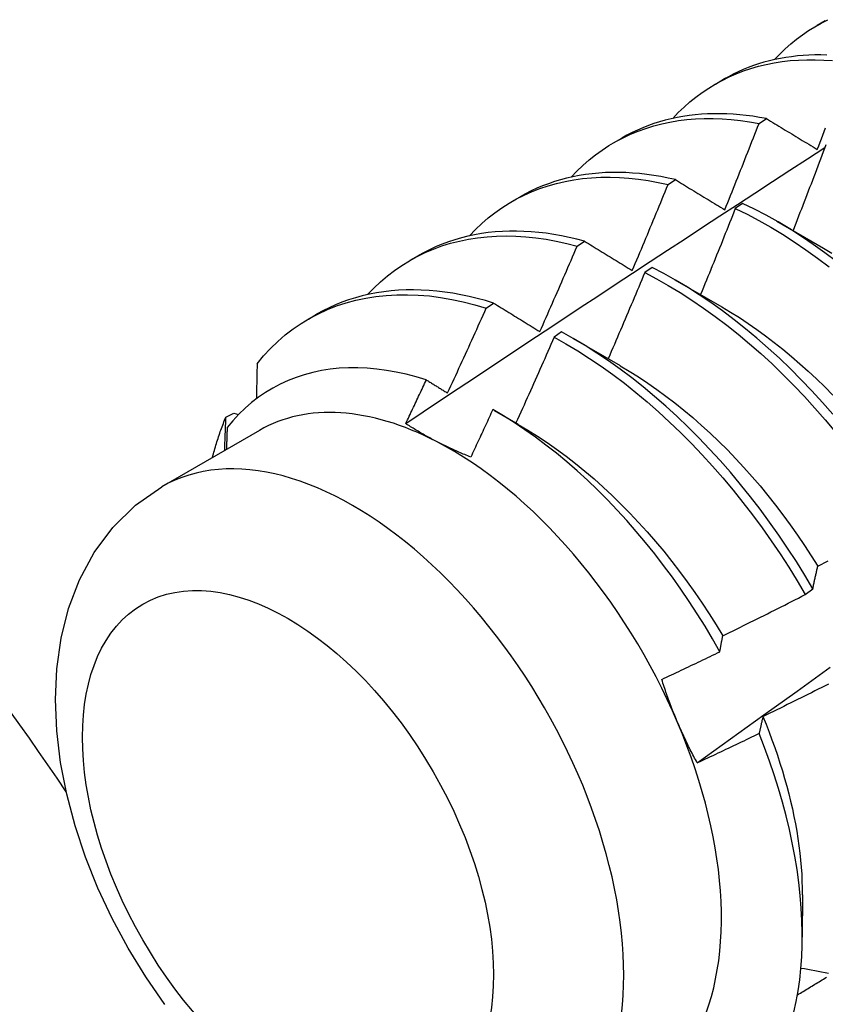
# Model space of a CAD drawing. Header units: inches. Extents: x 11 to 197, y 14 to 125.
# Tile 65 of 82: x 176.304 to 176.58, y 69.884 to 70.221. Entities that reach past the tile are written whole.
import ezdxf

# ---------------------------------------------------------------- set-up
doc = ezdxf.new("R2010")
doc.units = ezdxf.units.IN
doc.header["$MEASUREMENT"] = 0
doc.layers.add('Visible Edges(ANSI)', color=7, linetype='Continuous', lineweight=25)
doc.layers.add('Visible Tangent Edges(ANSI)', color=7, linetype='Continuous', lineweight=25)

msp = doc.modelspace()

# ---------------------------------------------------------------- linework, layer by layer
at = {"layer": 'Visible Edges(ANSI)'}
for p, q in [((176.5772, 70.21866), (176.58001, 70.22028)), ((176.5424, 70.19857), (176.54521, 70.20019)), ((176.55733, 70.18508), (176.55984, 70.18676)), ((176.5076, 70.17848), (176.51041, 70.1801)), ((176.5262, 70.16418), (176.52871, 70.16588)), ((176.4728, 70.15839), (176.47561, 70.16001)), ((176.55173, 70.15777), (176.54922, 70.15601)), ((176.56338, 70.15171), (176.57939, 70.14249)), ((176.49511, 70.14314), (176.49762, 70.14484)), ((176.438, 70.13829), (176.44081, 70.13992)), ((176.52073, 70.13585), (176.51823, 70.13407)), ((176.52858, 70.13162), (176.54459, 70.1224)), ((176.46404, 70.12194), (176.46655, 70.12366)), ((176.4032, 70.1182), (176.40601, 70.11983)), ((176.48973, 70.11378), (176.48723, 70.11199)), ((176.49378, 70.11153), (176.5098, 70.10231)), ((176.37499, 70.0847), (176.37769, 70.08605)), ((176.37769, 70.08605), (176.37931, 70.08558)), ((176.46684, 70.08691), (176.475, 70.08222)), ((176.38645, 70.08012), (176.35304, 70.06083)), ((176.57314, 70.02398), (176.57574, 70.02596)), ((176.57215, 69.92129), (176.57213, 69.90684))]:
    msp.add_line(p, q, dxfattribs=at)
at = {"layer": 'Visible Edges(ANSI)', "flags": 128}
for points in [[(176.56265, 70.20692), (176.56443, 70.20879), (176.56628, 70.21058), (176.56818, 70.21228), (176.57015, 70.21389), (176.57217, 70.21541), (176.57425, 70.21684), (176.57639, 70.21818), (176.57858, 70.21943), (176.58082, 70.22059)], [(176.58051, 70.2085), (176.57846, 70.20854), (176.57643, 70.20853), (176.57441, 70.20846), (176.57242, 70.20834), (176.57044, 70.20817), (176.56848, 70.20794), (176.56655, 70.20766), (176.56463, 70.20733), (176.56274, 70.20694), (176.56088, 70.2065), (176.55903, 70.20601), (176.55721, 70.20547), (176.55542, 70.20487), (176.55365, 70.20422), (176.5519, 70.20352), (176.55019, 70.20276), (176.5485, 70.20196), (176.54684, 70.2011), (176.54521, 70.20019)], [(176.52785, 70.18683), (176.52973, 70.1888), (176.53168, 70.19067), (176.53369, 70.19245), (176.53577, 70.19413), (176.53791, 70.1957), (176.54012, 70.19718), (176.54238, 70.19856), (176.54471, 70.19984), (176.54709, 70.20101), (176.54953, 70.20208), (176.55202, 70.20304), (176.55457, 70.2039), (176.55716, 70.20465), (176.55981, 70.20529), (176.5625, 70.20583), (176.56523, 70.20626), (176.56801, 70.20658), (176.57083, 70.2068), (176.57369, 70.2069), (176.57658, 70.2069), (176.57951, 70.20679), (176.58247, 70.20658)], [(176.55984, 70.18676), (176.55754, 70.18718), (176.55526, 70.18755), (176.55299, 70.18785), (176.55073, 70.18809), (176.54849, 70.18827), (176.54627, 70.18839), (176.54407, 70.18844), (176.54189, 70.18844), (176.53973, 70.18837), (176.5376, 70.18825), (176.53548, 70.18806), (176.53339, 70.18781), (176.53132, 70.1875), (176.52928, 70.18713), (176.52726, 70.1867), (176.52527, 70.1862), (176.52331, 70.18565), (176.52138, 70.18504), (176.51947, 70.18436), (176.5176, 70.18363), (176.51575, 70.18283), (176.51394, 70.18198), (176.51216, 70.18107), (176.51041, 70.1801)], [(176.49305, 70.16674), (176.49503, 70.1688), (176.49707, 70.17076), (176.4992, 70.17261), (176.50139, 70.17436), (176.50366, 70.17599), (176.50599, 70.17751), (176.50839, 70.17893), (176.51085, 70.18022), (176.51338, 70.18141), (176.51597, 70.18248), (176.51861, 70.18343), (176.52131, 70.18427), (176.52407, 70.18498), (176.52688, 70.18559), (176.52974, 70.18607), (176.53264, 70.18643), (176.53559, 70.18668), (176.53859, 70.18681), (176.54162, 70.18682), (176.5447, 70.1867), (176.54781, 70.18648), (176.55095, 70.18613), (176.55412, 70.18566), (176.55733, 70.18508)], [(176.54561, 70.15557), (176.54611, 70.1568), (176.54661, 70.15802), (176.5471, 70.15925), (176.5476, 70.16048), (176.54809, 70.16171), (176.54858, 70.16293), (176.54908, 70.16416), (176.54957, 70.16539), (176.55006, 70.16662), (176.55055, 70.16785), (176.55104, 70.16908), (176.55153, 70.17031), (176.55202, 70.17154), (176.5525, 70.17277), (176.55299, 70.174), (176.55347, 70.17523), (176.55396, 70.17646), (176.55444, 70.17769), (176.55493, 70.17892), (176.55541, 70.18015), (176.55589, 70.18138), (176.55637, 70.18261), (176.55685, 70.18385), (176.55733, 70.18508)], [(176.55984, 70.18676), (176.56056, 70.18633), (176.56128, 70.18589), (176.562, 70.18545), (176.56271, 70.18502), (176.56344, 70.18458), (176.56416, 70.18414), (176.56488, 70.18371), (176.5656, 70.18327), (176.56632, 70.18283), (176.56705, 70.18239), (176.56777, 70.18195), (176.5685, 70.18151), (176.56923, 70.18107), (176.56995, 70.18063), (176.57068, 70.18019), (176.57141, 70.17975), (176.57214, 70.1793), (176.57287, 70.17886), (176.5736, 70.17842), (176.57434, 70.17797), (176.57507, 70.17753), (176.5758, 70.17709), (176.57654, 70.17664), (176.57727, 70.1762)], [(176.57727, 70.1762), (176.57775, 70.17743), (176.57823, 70.17866), (176.5787, 70.17989), (176.57918, 70.18113), (176.57965, 70.18236), (176.58012, 70.18359)], [(176.43649, 70.08246), (176.44246, 70.08644), (176.44842, 70.09042), (176.45439, 70.0944), (176.46036, 70.09837), (176.46632, 70.10234), (176.47229, 70.1063), (176.47826, 70.11025), (176.48423, 70.11421), (176.4902, 70.11816), (176.49617, 70.1221), (176.50215, 70.12604), (176.50812, 70.12998), (176.51409, 70.13391), (176.52007, 70.13783), (176.52605, 70.14175), (176.53202, 70.14567), (176.538, 70.14958), (176.54398, 70.15349), (176.54996, 70.15739), (176.55594, 70.16129), (176.56192, 70.16519), (176.56791, 70.16908), (176.57389, 70.17296), (176.57987, 70.17684)], [(176.58023, 70.1778), (176.57977, 70.17658), (176.57931, 70.17536), (176.57884, 70.17413), (176.57838, 70.17291), (176.57792, 70.17169), (176.57745, 70.17047), (176.57699, 70.16924), (176.57652, 70.16802), (176.57605, 70.1668), (176.57559, 70.16558), (176.57512, 70.16436), (176.57465, 70.16314), (176.57418, 70.16191), (176.57371, 70.16069), (176.57324, 70.15947), (176.57277, 70.15825), (176.57229, 70.15703), (176.57182, 70.15581), (176.57134, 70.15459), (176.57087, 70.15337), (176.57039, 70.15215), (176.56992, 70.15093), (176.56944, 70.14971), (176.56896, 70.1485)], [(176.52871, 70.16588), (176.52624, 70.16643), (176.52378, 70.16691), (176.52134, 70.16732), (176.51891, 70.16767), (176.5165, 70.16794), (176.51411, 70.16815), (176.51175, 70.16828), (176.5094, 70.16835), (176.50707, 70.16835), (176.50477, 70.16828), (176.5025, 70.16813), (176.50025, 70.16792), (176.49802, 70.16764), (176.49583, 70.16729), (176.49366, 70.16687), (176.49152, 70.16638), (176.48941, 70.16582), (176.48734, 70.1652), (176.4853, 70.1645), (176.48329, 70.16374), (176.48132, 70.16291), (176.47938, 70.16201), (176.47748, 70.16104), (176.47561, 70.16001)], [(176.45825, 70.14665), (176.46032, 70.14881), (176.46247, 70.15085), (176.46471, 70.15278), (176.46702, 70.15458), (176.46941, 70.15627), (176.47187, 70.15784), (176.4744, 70.15928), (176.47701, 70.16059), (176.47968, 70.16179), (176.48241, 70.16285), (176.48522, 70.16379), (176.48808, 70.1646), (176.491, 70.16528), (176.49397, 70.16583), (176.497, 70.16625), (176.50008, 70.16654), (176.50321, 70.1667), (176.50638, 70.16673), (176.50959, 70.16663), (176.51285, 70.1664), (176.51614, 70.16604), (176.51946, 70.16555), (176.52282, 70.16493), (176.5262, 70.16418)], [(176.52871, 70.16588), (176.52941, 70.16545), (176.5301, 70.16503), (176.5308, 70.1646), (176.5315, 70.16418), (176.5322, 70.16375), (176.53289, 70.16333), (176.53359, 70.1629), (176.53429, 70.16247), (176.535, 70.16204), (176.5357, 70.16162), (176.5364, 70.16119), (176.5371, 70.16076), (176.53781, 70.16033), (176.53851, 70.1599), (176.53922, 70.15947), (176.53993, 70.15904), (176.54063, 70.1586), (176.54134, 70.15817), (176.54205, 70.15774), (176.54276, 70.15731), (176.54347, 70.15687), (176.54418, 70.15644), (176.5449, 70.156), (176.54561, 70.15557)], [(176.51398, 70.13481), (176.51449, 70.13603), (176.51501, 70.13725), (176.51553, 70.13848), (176.51605, 70.1397), (176.51656, 70.14092), (176.51708, 70.14214), (176.51759, 70.14336), (176.51811, 70.14459), (176.51862, 70.14581), (176.51913, 70.14703), (176.51964, 70.14826), (176.52015, 70.14948), (176.52066, 70.1507), (176.52117, 70.15193), (176.52167, 70.15315), (176.52218, 70.15438), (176.52269, 70.1556), (176.52319, 70.15683), (176.52369, 70.15805), (176.5242, 70.15928), (176.5247, 70.1605), (176.5252, 70.16173), (176.5257, 70.16296), (176.5262, 70.16418)], [(176.54922, 70.15601), (176.54874, 70.15478), (176.54825, 70.15355), (176.54776, 70.15232), (176.54727, 70.15109), (176.54678, 70.14986), (176.54629, 70.14864), (176.5458, 70.14741), (176.54531, 70.14618), (176.54482, 70.14496), (176.54433, 70.14373), (176.54383, 70.1425), (176.54334, 70.14128), (176.54284, 70.14005), (176.54234, 70.13882), (176.54185, 70.1376), (176.54135, 70.13637), (176.54085, 70.13515), (176.54035, 70.13392), (176.53985, 70.1327), (176.53935, 70.13147), (176.53885, 70.13025), (176.53834, 70.12902), (176.53784, 70.1278), (176.53734, 70.12658)], [(176.54922, 70.15601), (176.55326, 70.15404), (176.55731, 70.15191), (176.56135, 70.14964), (176.56538, 70.14721), (176.5694, 70.14463), (176.5734, 70.14191), (176.57738, 70.13905), (176.58133, 70.13605)], [(176.58385, 70.1379), (176.57989, 70.14089), (176.57591, 70.14374), (176.5719, 70.14645), (176.56788, 70.14902), (176.56385, 70.15144), (176.55981, 70.1537), (176.55577, 70.15582), (176.55173, 70.15777)], [(176.49762, 70.14484), (176.49497, 70.14553), (176.49234, 70.14614), (176.48972, 70.14668), (176.48712, 70.14714), (176.48454, 70.14752), (176.48198, 70.14782), (176.47944, 70.14805), (176.47692, 70.14819), (176.47443, 70.14826), (176.47197, 70.14825), (176.46953, 70.14816), (176.46712, 70.148), (176.46473, 70.14775), (176.46238, 70.14742), (176.46006, 70.14702), (176.45778, 70.14654), (176.45552, 70.14598), (176.45331, 70.14535), (176.45113, 70.14463), (176.44898, 70.14384), (176.44688, 70.14297), (176.44482, 70.14203), (176.44279, 70.14101), (176.44081, 70.13992)], [(176.42345, 70.12656), (176.42562, 70.12881), (176.42787, 70.13094), (176.43022, 70.13294), (176.43265, 70.13481), (176.43516, 70.13654), (176.43775, 70.13815), (176.44042, 70.13962), (176.44317, 70.14095), (176.44599, 70.14214), (176.44888, 70.1432), (176.45183, 70.14412), (176.45486, 70.14489), (176.45794, 70.14553), (176.46109, 70.14602), (176.46429, 70.14637), (176.46754, 70.14658), (176.47084, 70.14664), (176.47419, 70.14657), (176.47759, 70.14635), (176.48102, 70.14599), (176.4845, 70.14549), (176.488, 70.14484), (176.49154, 70.14406), (176.49511, 70.14314)], [(176.49762, 70.14484), (176.49829, 70.14443), (176.49896, 70.14402), (176.49964, 70.1436), (176.50031, 70.14319), (176.50099, 70.14278), (176.50166, 70.14236), (176.50234, 70.14195), (176.50302, 70.14153), (176.5037, 70.14112), (176.50438, 70.1407), (176.50506, 70.14028), (176.50574, 70.13986), (176.50642, 70.13945), (176.5071, 70.13903), (176.50779, 70.13861), (176.50847, 70.13819), (176.50916, 70.13777), (176.50984, 70.13735), (176.51053, 70.13693), (176.51122, 70.13651), (176.51191, 70.13608), (176.51259, 70.13566), (176.51328, 70.13524), (176.51398, 70.13481)], [(176.48237, 70.11393), (176.48291, 70.11514), (176.48345, 70.11636), (176.48399, 70.11757), (176.48452, 70.11878), (176.48506, 70.12), (176.4856, 70.12121), (176.48613, 70.12243), (176.48667, 70.12365), (176.4872, 70.12486), (176.48773, 70.12608), (176.48827, 70.12729), (176.4888, 70.12851), (176.48933, 70.12973), (176.48986, 70.13095), (176.49039, 70.13216), (176.49091, 70.13338), (176.49144, 70.1346), (176.49197, 70.13582), (176.49249, 70.13704), (176.49302, 70.13826), (176.49354, 70.13948), (176.49406, 70.1407), (176.49458, 70.14192), (176.49511, 70.14314)], [(176.5794, 70.14247), (176.58228, 70.14077)], [(176.58254, 70.08563), (176.57902, 70.08966), (176.57543, 70.0936), (176.57177, 70.09743), (176.56806, 70.10115), (176.5643, 70.10477), (176.56049, 70.10826), (176.55664, 70.11163), (176.55274, 70.11488), (176.54881, 70.11799), (176.54486, 70.12097), (176.54087, 70.12382), (176.53687, 70.12652), (176.53284, 70.12908), (176.52881, 70.13149), (176.52477, 70.13374), (176.52073, 70.13585)], [(176.51823, 70.13407), (176.51772, 70.13284), (176.5172, 70.13161), (176.51669, 70.13038), (176.51618, 70.12915), (176.51566, 70.12793), (176.51515, 70.1267), (176.51463, 70.12547), (176.51412, 70.12424), (176.5136, 70.12302), (176.51308, 70.12179), (176.51256, 70.12056), (176.51204, 70.11934), (176.51152, 70.11811), (176.511, 70.11688), (176.51048, 70.11566), (176.50996, 70.11443), (176.50943, 70.11321), (176.50891, 70.11198), (176.50838, 70.11076), (176.50786, 70.10953), (176.50733, 70.10831), (176.5068, 70.10709), (176.50628, 70.10586), (176.50575, 70.10464)], [(176.51823, 70.13407), (176.52227, 70.13195), (176.52631, 70.12968), (176.53034, 70.12726), (176.53436, 70.1247), (176.53836, 70.12198), (176.54235, 70.11913), (176.5463, 70.11614), (176.55023, 70.11301), (176.55412, 70.10976), (176.55797, 70.10637), (176.56178, 70.10287), (176.56553, 70.09925), (176.56924, 70.09552), (176.57289, 70.09168), (176.57648, 70.08774), (176.58, 70.0837), (176.58345, 70.07956)], [(176.46655, 70.12366), (176.46372, 70.1245), (176.46092, 70.12525), (176.45813, 70.12592), (176.45535, 70.12651), (176.4526, 70.127), (176.44987, 70.12741), (176.44716, 70.12773), (176.44447, 70.12797), (176.44181, 70.12812), (176.43918, 70.12818), (176.43658, 70.12815), (176.434, 70.12803), (176.43146, 70.12783), (176.42895, 70.12753), (176.42648, 70.12715), (176.42404, 70.12668), (176.42164, 70.12613), (176.41928, 70.12549), (176.41696, 70.12476), (176.41468, 70.12394), (176.41245, 70.12304), (176.41026, 70.12205), (176.40811, 70.12098), (176.40601, 70.11983)], [(176.38564, 70.10293), (176.38789, 70.10561), (176.39025, 70.10815), (176.39272, 70.11052), (176.3953, 70.11275), (176.39798, 70.11481), (176.40076, 70.11672), (176.40364, 70.11846), (176.40662, 70.12003), (176.40969, 70.12144), (176.41284, 70.12268), (176.41608, 70.12375), (176.4194, 70.12465), (176.4228, 70.12537), (176.42627, 70.12593), (176.42981, 70.12631), (176.43341, 70.12651), (176.43707, 70.12654), (176.44079, 70.1264), (176.44456, 70.12609), (176.44838, 70.1256), (176.45224, 70.12494), (176.45614, 70.12411), (176.46007, 70.12311), (176.46404, 70.12194)], [(176.45078, 70.09292), (176.45134, 70.09412), (176.4519, 70.09533), (176.45246, 70.09653), (176.45302, 70.09774), (176.45358, 70.09895), (176.45414, 70.10015), (176.4547, 70.10136), (176.45525, 70.10257), (176.45581, 70.10378), (176.45636, 70.10499), (176.45692, 70.1062), (176.45747, 70.1074), (176.45802, 70.10861), (176.45857, 70.10982), (176.45912, 70.11103), (176.45967, 70.11224), (176.46022, 70.11346), (176.46077, 70.11467), (176.46131, 70.11588), (176.46186, 70.11709), (176.46241, 70.1183), (176.46295, 70.11951), (176.46349, 70.12073), (176.46404, 70.12194)], [(176.46655, 70.12366), (176.46719, 70.12326), (176.46785, 70.12286), (176.4685, 70.12246), (176.46915, 70.12206), (176.4698, 70.12166), (176.47046, 70.12125), (176.47111, 70.12085), (176.47177, 70.12045), (176.47242, 70.12005), (176.47308, 70.11964), (176.47374, 70.11924), (176.4744, 70.11883), (176.47506, 70.11843), (176.47572, 70.11802), (176.47638, 70.11761), (176.47704, 70.11721), (176.4777, 70.1168), (176.47837, 70.11639), (176.47903, 70.11598), (176.4797, 70.11557), (176.48036, 70.11516), (176.48103, 70.11475), (176.4817, 70.11434), (176.48237, 70.11393)], [(176.54458, 70.12237), (176.54761, 70.12057), (176.55062, 70.11868), (176.55363, 70.11669), (176.55662, 70.11461), (176.5596, 70.11245), (176.56256, 70.1102), (176.5655, 70.10786), (176.56842, 70.10544), (176.57131, 70.10294), (176.57418, 70.10037), (176.57701, 70.09771), (176.57981, 70.09499), (176.58257, 70.09219)], [(176.48723, 70.11199), (176.4867, 70.11077), (176.48616, 70.10954), (176.48563, 70.10832), (176.48509, 70.1071), (176.48455, 70.10587), (176.48401, 70.10465), (176.48347, 70.10343), (176.48294, 70.1022), (176.48239, 70.10098), (176.48185, 70.09976), (176.48131, 70.09854), (176.48077, 70.09732), (176.48022, 70.09609), (176.47968, 70.09487), (176.47913, 70.09365), (176.47859, 70.09243), (176.47804, 70.09121), (176.47749, 70.08999), (176.47695, 70.08877), (176.4764, 70.08756), (176.47585, 70.08634), (176.4753, 70.08512), (176.47474, 70.0839), (176.47419, 70.08268)], [(176.48723, 70.11199), (176.49127, 70.10973), (176.4953, 70.10732), (176.49932, 70.10476), (176.50333, 70.10206), (176.50731, 70.09921), (176.51127, 70.09623), (176.5152, 70.09311), (176.51909, 70.08986), (176.52294, 70.08649), (176.52675, 70.08299), (176.53051, 70.07938), (176.53422, 70.07565), (176.53788, 70.07182), (176.54147, 70.06788), (176.54499, 70.06385), (176.54845, 70.05972), (176.55183, 70.0555), (176.55514, 70.0512), (176.55836, 70.04683), (176.5615, 70.04238), (176.56455, 70.03787), (176.56751, 70.03329), (176.57037, 70.02866), (176.57314, 70.02398)], [(176.57574, 70.02596), (176.57297, 70.03064), (176.5701, 70.03526), (176.56713, 70.03983), (176.56408, 70.04434), (176.56093, 70.04879), (176.5577, 70.05316), (176.55439, 70.05745), (176.551, 70.06166), (176.54754, 70.06578), (176.54401, 70.06981), (176.54041, 70.07374), (176.53676, 70.07756), (176.53304, 70.08128), (176.52928, 70.08489), (176.52546, 70.08837), (176.52161, 70.09174), (176.51771, 70.09497), (176.51378, 70.09808), (176.50982, 70.10106), (176.50584, 70.10389), (176.50183, 70.10658), (176.49781, 70.10913), (176.49377, 70.11153), (176.48973, 70.11378)], [(176.44353, 70.09739), (176.44007, 70.09842), (176.43664, 70.09931), (176.43325, 70.10005), (176.42989, 70.10065), (176.42657, 70.10109), (176.42329, 70.10138), (176.42005, 70.10152), (176.41687, 70.10151), (176.41373, 70.10135), (176.41064, 70.10103), (176.40762, 70.10056), (176.40467, 70.09995), (176.40178, 70.09918), (176.39897, 70.09826), (176.39623, 70.09719), (176.39357, 70.09598), (176.39099, 70.09462), (176.3885, 70.09311), (176.38608, 70.09146), (176.38376, 70.08966), (176.38152, 70.08772), (176.37937, 70.08564), (176.37733, 70.08343), (176.37539, 70.08109)], [(176.38564, 70.10293), (176.38563, 70.10243), (176.38562, 70.10194), (176.38561, 70.10144), (176.3856, 70.10094), (176.38559, 70.10044), (176.38558, 70.09995), (176.38557, 70.09945), (176.38556, 70.09895), (176.38555, 70.09845), (176.38554, 70.09795), (176.38553, 70.09745), (176.38552, 70.09695), (176.38551, 70.09646), (176.3855, 70.09596), (176.38549, 70.09546), (176.38548, 70.09496), (176.38547, 70.09446), (176.38546, 70.09396), (176.38545, 70.09346), (176.38544, 70.09296), (176.38543, 70.09246), (176.38542, 70.09196), (176.38541, 70.09145), (176.3854, 70.09095)], [(176.50979, 70.10224), (176.51295, 70.10037), (176.51611, 70.0984), (176.51925, 70.09632), (176.52238, 70.09414), (176.52549, 70.09187), (176.52858, 70.0895), (176.53164, 70.08704), (176.53468, 70.08449), (176.53769, 70.08185), (176.54066, 70.07913), (176.5436, 70.07631), (176.5465, 70.07342), (176.54936, 70.07045), (176.55218, 70.0674), (176.55495, 70.06429), (176.55767, 70.06111), (176.56034, 70.05786), (176.56296, 70.05455), (176.56552, 70.05119), (176.56803, 70.04778), (176.57048, 70.04432), (176.57286, 70.04081), (176.57518, 70.03727), (176.57744, 70.03368)], [(176.43649, 70.08246), (176.43679, 70.08308), (176.43708, 70.0837), (176.43738, 70.08432), (176.43767, 70.08494), (176.43797, 70.08557), (176.43826, 70.08619), (176.43856, 70.08681), (176.43885, 70.08743), (176.43915, 70.08805), (176.43944, 70.08867), (176.43973, 70.0893), (176.44003, 70.08992), (176.44032, 70.09054), (176.44061, 70.09116), (176.4409, 70.09178), (176.4412, 70.09241), (176.44149, 70.09303), (176.44178, 70.09365), (176.44207, 70.09427), (176.44236, 70.0949), (176.44265, 70.09552), (176.44295, 70.09614), (176.44324, 70.09676), (176.44353, 70.09739)], [(176.44353, 70.09739), (176.44383, 70.0972), (176.44413, 70.09702), (176.44443, 70.09683), (176.44473, 70.09665), (176.44503, 70.09646), (176.44533, 70.09628), (176.44563, 70.09609), (176.44593, 70.09591), (176.44623, 70.09572), (176.44654, 70.09553), (176.44684, 70.09535), (176.44714, 70.09516), (176.44744, 70.09498), (176.44775, 70.09479), (176.44805, 70.0946), (176.44835, 70.09442), (176.44865, 70.09423), (176.44896, 70.09404), (176.44926, 70.09385), (176.44956, 70.09367), (176.44987, 70.09348), (176.45017, 70.09329), (176.45048, 70.0931), (176.45078, 70.09292)], [(176.37037, 70.07084), (176.37053, 70.07144), (176.37069, 70.07205), (176.37085, 70.07265), (176.37102, 70.07325), (176.37119, 70.07385), (176.37136, 70.07445), (176.37154, 70.07504), (176.37172, 70.07563), (176.3719, 70.07622), (176.37208, 70.0768), (176.37227, 70.07739), (176.37246, 70.07797), (176.37266, 70.07854), (176.37285, 70.07912), (176.37305, 70.07969), (176.37326, 70.08025), (176.37346, 70.08082), (176.37367, 70.08138), (176.37388, 70.08194), (176.3741, 70.0825), (176.37432, 70.08305), (176.37454, 70.0836), (176.37476, 70.08415), (176.37499, 70.0847)], [(176.37453, 70.07324), (176.37455, 70.07372), (176.37457, 70.0742), (176.37459, 70.07468), (176.37461, 70.07515), (176.37463, 70.07563), (176.37465, 70.07611), (176.37467, 70.07659), (176.37469, 70.07707), (176.37471, 70.07755), (176.37473, 70.07802), (176.37475, 70.0785), (176.37477, 70.07898), (176.37478, 70.07946), (176.3748, 70.07993), (176.37482, 70.08041), (176.37484, 70.08089), (176.37486, 70.08136), (176.37488, 70.08184), (176.3749, 70.08232), (176.37492, 70.08279), (176.37493, 70.08327), (176.37495, 70.08374), (176.37497, 70.08422), (176.37499, 70.0847)], [(176.46627, 70.08724), (176.46595, 70.08656), (176.46564, 70.08589), (176.46533, 70.08521), (176.46502, 70.08453), (176.46471, 70.08385), (176.4644, 70.08318), (176.46408, 70.0825), (176.46377, 70.08182), (176.46346, 70.08114), (176.46314, 70.08047), (176.46283, 70.07979), (176.46252, 70.07911), (176.4622, 70.07844), (176.46189, 70.07776), (176.46157, 70.07708), (176.46126, 70.07641), (176.46094, 70.07573), (176.46063, 70.07505), (176.46031, 70.07438), (176.46, 70.0737), (176.45968, 70.07302), (176.45936, 70.07235), (176.45905, 70.07167), (176.45873, 70.071)], [(176.54394, 70.00444), (176.54145, 70.00882), (176.53887, 70.01314), (176.5362, 70.01742), (176.53345, 70.02165), (176.53061, 70.02582), (176.5277, 70.02993), (176.5247, 70.03397), (176.52164, 70.03793), (176.51852, 70.0418), (176.51534, 70.04559), (176.5121, 70.04928), (176.5088, 70.05288), (176.50545, 70.05638), (176.50206, 70.05977), (176.49861, 70.06307), (176.49512, 70.06625), (176.4916, 70.06932), (176.48803, 70.07228), (176.48444, 70.0751), (176.48083, 70.0778), (176.47721, 70.08037), (176.47357, 70.0828), (176.46992, 70.08509), (176.46627, 70.08724)], [(176.37539, 70.08109), (176.37538, 70.08078), (176.37537, 70.08047), (176.37536, 70.08016), (176.37535, 70.07984), (176.37534, 70.07953), (176.37533, 70.07922), (176.37532, 70.07891), (176.37531, 70.0786), (176.3753, 70.07828), (176.37529, 70.07797), (176.37528, 70.07766), (176.37527, 70.07735), (176.37526, 70.07703), (176.37525, 70.07672), (176.37524, 70.07641), (176.37523, 70.0761), (176.37522, 70.07578), (176.37521, 70.07547), (176.3752, 70.07516), (176.37519, 70.07485), (176.37518, 70.07453), (176.37517, 70.07422), (176.37516, 70.07391), (176.37515, 70.07359)], [(176.447, 70.07631), (176.44654, 70.07656), (176.44607, 70.0768), (176.44561, 70.07704), (176.44515, 70.07729), (176.4447, 70.07754), (176.44424, 70.07778), (176.44379, 70.07803), (176.44334, 70.07828), (176.4429, 70.07854), (176.44245, 70.07879), (176.44201, 70.07904), (176.44157, 70.0793), (176.44114, 70.07956), (176.4407, 70.07981), (176.44027, 70.08007), (176.43984, 70.08033), (176.43941, 70.0806), (176.43899, 70.08086), (176.43857, 70.08112), (176.43815, 70.08139), (176.43773, 70.08165), (176.43732, 70.08192), (176.4369, 70.08219), (176.43649, 70.08246)], [(176.475, 70.08218), (176.4783, 70.08023), (176.48159, 70.07817), (176.48486, 70.07599), (176.48811, 70.07371), (176.49135, 70.07131), (176.49456, 70.06881), (176.49775, 70.0662), (176.5009, 70.0635), (176.50403, 70.0607), (176.50711, 70.05781), (176.51016, 70.05483), (176.51317, 70.05177), (176.51613, 70.04863), (176.51905, 70.04541), (176.52192, 70.04212), (176.52473, 70.03877), (176.52748, 70.03534), (176.53017, 70.03186), (176.5328, 70.02832), (176.53537, 70.02472), (176.53787, 70.02107), (176.54029, 70.01738), (176.54264, 70.01364), (176.54491, 70.00987)], [(176.45873, 70.071), (176.45822, 70.0712), (176.45771, 70.07141), (176.4572, 70.07162), (176.45669, 70.07183), (176.45618, 70.07204), (176.45568, 70.07225), (176.45518, 70.07246), (176.45468, 70.07268), (176.45419, 70.07289), (176.45369, 70.07311), (176.4532, 70.07333), (176.45271, 70.07355), (176.45222, 70.07377), (176.45174, 70.074), (176.45125, 70.07422), (176.45077, 70.07445), (176.4503, 70.07468), (176.44982, 70.07491), (176.44934, 70.07514), (176.44887, 70.07537), (176.4484, 70.0756), (176.44793, 70.07584), (176.44747, 70.07607), (176.447, 70.07631)], [(176.35414, 69.88377), (176.34756, 69.89319), (176.34151, 69.90302), (176.33603, 69.91317), (176.33115, 69.92358), (176.32692, 69.93419), (176.32336, 69.94492), (176.32052, 69.95573), (176.31844, 69.96656), (176.31715, 69.97734), (176.3167, 69.98805), (176.31716, 69.99863), (176.31862, 70.00902), (176.32115, 70.01919), (176.32487, 70.02903), (176.32988, 70.03835), (176.33628, 70.04696), (176.34406, 70.05456), (176.35304, 70.06083)], [(176.57574, 70.02596), (176.57581, 70.0263), (176.57588, 70.02663), (176.57595, 70.02697), (176.57601, 70.0273), (176.57608, 70.02763), (176.57615, 70.02796), (176.57622, 70.02829), (176.57629, 70.02862), (176.57636, 70.02894), (176.57643, 70.02927), (176.57651, 70.02959), (176.57658, 70.02992), (176.57665, 70.03024), (176.57672, 70.03056), (176.57679, 70.03088), (176.57687, 70.0312), (176.57694, 70.03152), (176.57701, 70.03183), (176.57709, 70.03215), (176.57716, 70.03246), (176.57724, 70.03277), (176.57731, 70.03309), (176.57739, 70.0334), (176.57746, 70.03371)], [(176.57746, 70.03371), (176.57863, 70.03431), (176.5798, 70.03491), (176.58097, 70.03552)], [(176.54492, 70.00987), (176.5461, 70.01045), (176.54728, 70.01102), (176.54846, 70.0116), (176.54964, 70.01218), (176.55082, 70.01276), (176.552, 70.01334), (176.55318, 70.01392), (176.55436, 70.01451), (176.55554, 70.01509), (176.55671, 70.01568), (176.55789, 70.01626), (176.55907, 70.01685), (176.56024, 70.01744), (176.56142, 70.01803), (176.56259, 70.01862), (176.56377, 70.01921), (176.56494, 70.0198), (176.56611, 70.0204), (176.56728, 70.02099), (176.56846, 70.02159), (176.56963, 70.02219), (176.5708, 70.02278), (176.57197, 70.02338), (176.57314, 70.02398)], [(176.54394, 70.00444), (176.54398, 70.00468), (176.54402, 70.00491), (176.54406, 70.00514), (176.5441, 70.00537), (176.54414, 70.0056), (176.54418, 70.00583), (176.54422, 70.00606), (176.54426, 70.00628), (176.5443, 70.00651), (176.54434, 70.00674), (176.54438, 70.00697), (176.54442, 70.00719), (176.54446, 70.00742), (176.5445, 70.00764), (176.54454, 70.00787), (176.54458, 70.00809), (176.54463, 70.00832), (176.54467, 70.00854), (176.54471, 70.00876), (176.54475, 70.00899), (176.54479, 70.00921), (176.54483, 70.00943), (176.54488, 70.00965), (176.54492, 70.00987)], [(176.52406, 69.99496), (176.52489, 69.99535), (176.52572, 69.99574), (176.52656, 69.99613), (176.52739, 69.99652), (176.52822, 69.99691), (176.52905, 69.9973), (176.52988, 69.99769), (176.53071, 69.99809), (176.53154, 69.99848), (176.53236, 69.99887), (176.53319, 69.99927), (176.53402, 69.99966), (176.53485, 70.00006), (176.53568, 70.00045), (176.53651, 70.00085), (176.53733, 70.00125), (176.53816, 70.00165), (176.53899, 70.00204), (176.53981, 70.00244), (176.54064, 70.00284), (176.54147, 70.00324), (176.54229, 70.00364), (176.54312, 70.00404), (176.54394, 70.00444)], [(176.53621, 69.96639), (176.54759, 69.97459), (176.55897, 69.98279), (176.57033, 69.99099), (176.58168, 69.99919)], [(176.5295, 69.98021), (176.52925, 69.98081), (176.529, 69.98142), (176.52875, 69.98202), (176.5285, 69.98263), (176.52826, 69.98323), (176.52802, 69.98384), (176.52778, 69.98445), (176.52754, 69.98506), (176.5273, 69.98567), (176.52707, 69.98628), (176.52684, 69.98689), (176.52661, 69.9875), (176.52639, 69.98812), (176.52617, 69.98873), (176.52595, 69.98935), (176.52573, 69.98997), (176.52551, 69.99059), (176.5253, 69.99121), (176.52509, 69.99183), (176.52488, 69.99245), (176.52467, 69.99308), (176.52446, 69.9937), (176.52426, 69.99433), (176.52406, 69.99496)], [(176.58114, 69.99337), (176.57996, 69.99277), (176.57878, 69.99218), (176.57761, 69.99159), (176.57643, 69.991), (176.57525, 69.99041), (176.57407, 69.98982), (176.57289, 69.98924), (176.57171, 69.98865), (176.57053, 69.98807), (176.56935, 69.98748), (176.56817, 69.9869), (176.56699, 69.98632), (176.56581, 69.98574), (176.56463, 69.98516), (176.56344, 69.98458), (176.56226, 69.98401), (176.56107, 69.98343), (176.55989, 69.98286), (176.5587, 69.98228)], [(176.53621, 69.96639), (176.53591, 69.96695), (176.5356, 69.96751), (176.5353, 69.96807), (176.535, 69.96863), (176.53471, 69.9692), (176.53441, 69.96977), (176.53412, 69.97033), (176.53383, 69.9709), (176.53354, 69.97147), (176.53326, 69.97204), (176.53298, 69.97262), (176.5327, 69.97319), (176.53242, 69.97377), (176.53214, 69.97435), (176.53187, 69.97493), (176.5316, 69.97551), (176.53133, 69.97609), (176.53106, 69.97667), (176.53079, 69.97726), (176.53053, 69.97785), (176.53027, 69.97844), (176.53001, 69.97903), (176.52976, 69.97962), (176.5295, 69.98021)], [(176.5587, 69.98228), (176.55864, 69.98205), (176.55859, 69.98181), (176.55853, 69.98157), (176.55847, 69.98133), (176.55841, 69.98109), (176.55835, 69.98085), (176.5583, 69.98061), (176.55824, 69.98036), (176.55818, 69.98012), (176.55812, 69.97988), (176.55807, 69.97963), (176.55801, 69.97939), (176.55795, 69.97915), (176.5579, 69.9789), (176.55784, 69.97866), (176.55779, 69.97841), (176.55773, 69.97816), (176.55768, 69.97792), (176.55762, 69.97767), (176.55757, 69.97742), (176.55751, 69.97717), (176.55746, 69.97692), (176.5574, 69.97667), (176.55735, 69.97642)], [(176.55865, 69.98229), (176.55973, 69.97963), (176.56077, 69.97697), (176.56176, 69.97431), (176.56272, 69.97165), (176.56363, 69.969), (176.56449, 69.96635), (176.56531, 69.96372), (176.56609, 69.96109), (176.56682, 69.95847), (176.5675, 69.95586), (176.56814, 69.95326), (176.56874, 69.95068), (176.56928, 69.94812), (176.56978, 69.94557), (176.57023, 69.94304), (176.57064, 69.94053), (176.57099, 69.93804), (176.5713, 69.93558), (176.57155, 69.93314), (176.57176, 69.93072), (176.57192, 69.92833), (176.57203, 69.92597), (176.5721, 69.92363), (176.57211, 69.92133)], [(176.55735, 69.97642), (176.55647, 69.976), (176.55559, 69.97558), (176.55472, 69.97515), (176.55384, 69.97473), (176.55296, 69.97431), (176.55208, 69.97388), (176.5512, 69.97346), (176.55032, 69.97304), (176.54944, 69.97262), (176.54856, 69.9722), (176.54768, 69.97178), (176.5468, 69.97137), (176.54592, 69.97095), (176.54504, 69.97053), (176.54416, 69.97011), (176.54328, 69.9697), (176.5424, 69.96928), (176.54151, 69.96887), (176.54063, 69.96845), (176.53975, 69.96804), (176.53887, 69.96763), (176.53798, 69.96721), (176.5371, 69.9668), (176.53621, 69.96639)], [(176.56927, 69.88116), (176.57006, 69.88475), (176.57072, 69.88844), (176.57126, 69.89222), (176.57166, 69.8961), (176.57194, 69.90007), (176.5721, 69.90412), (176.57212, 69.90825), (176.57202, 69.91245), (176.57179, 69.91673), (176.57143, 69.92108), (176.57094, 69.9255), (176.57033, 69.92997), (176.56958, 69.9345), (176.56871, 69.93906), (176.56772, 69.94366), (176.5666, 69.94829), (176.56536, 69.95294), (176.564, 69.95761), (176.56251, 69.9623), (176.56091, 69.967), (176.55919, 69.97171), (176.55735, 69.97642)], [(176.57168, 69.89625), (176.57285, 69.89603), (176.57403, 69.89581), (176.5752, 69.89559), (176.57638, 69.89538), (176.57755, 69.89516), (176.57873, 69.89494), (176.57991, 69.89473), (176.58108, 69.89451)], [(176.57049, 69.88707), (176.57098, 69.88737), (176.57147, 69.88767), (176.57197, 69.88797), (176.57246, 69.88827), (176.57296, 69.88857), (176.57345, 69.88887), (176.57394, 69.88917), (176.57444, 69.88948), (176.57493, 69.88978), (176.57542, 69.89008), (176.57592, 69.89038), (176.57641, 69.89068), (176.5769, 69.89098), (176.5774, 69.89128), (176.57789, 69.89158), (176.57838, 69.89188), (176.57888, 69.89218), (176.57937, 69.89249), (176.57986, 69.89279), (176.58036, 69.89309)]]:
    msp.add_lwpolyline(points, dxfattribs=at)
at = {"layer": 'Visible Edges(ANSI)'}
for centre, major_axis, start_param, end_param in [((176.10044, 69.76383), (0.25, -0.43301), 1.684928, 2.042263), ((176.4519, 69.96675), (-0.06545, 0.11337), 5.550735, 6.283185), ((176.4519, 69.96675), (0.06545, -0.11337), 1.361945, 2.409143), ((176.4519, 69.96675), (0.06545, -0.11337), 0.314748, 1.361945)]:
    msp.add_ellipse(centre, major_axis=major_axis, ratio=0.57735, start_param=start_param, end_param=end_param, dxfattribs=at)
at = {"layer": 'Visible Tangent Edges(ANSI)'}
msp.add_ellipse((176.4185, 69.94746), major_axis=(0.06545, -0.11337), ratio=0.57735, start_param=0, end_param=3.141593, dxfattribs=at)
msp.add_ellipse((176.39622, 69.9346), major_axis=(0.0497, -0.08609), ratio=0.57735, dxfattribs=at)

doc.saveas('drawing.dxf')
